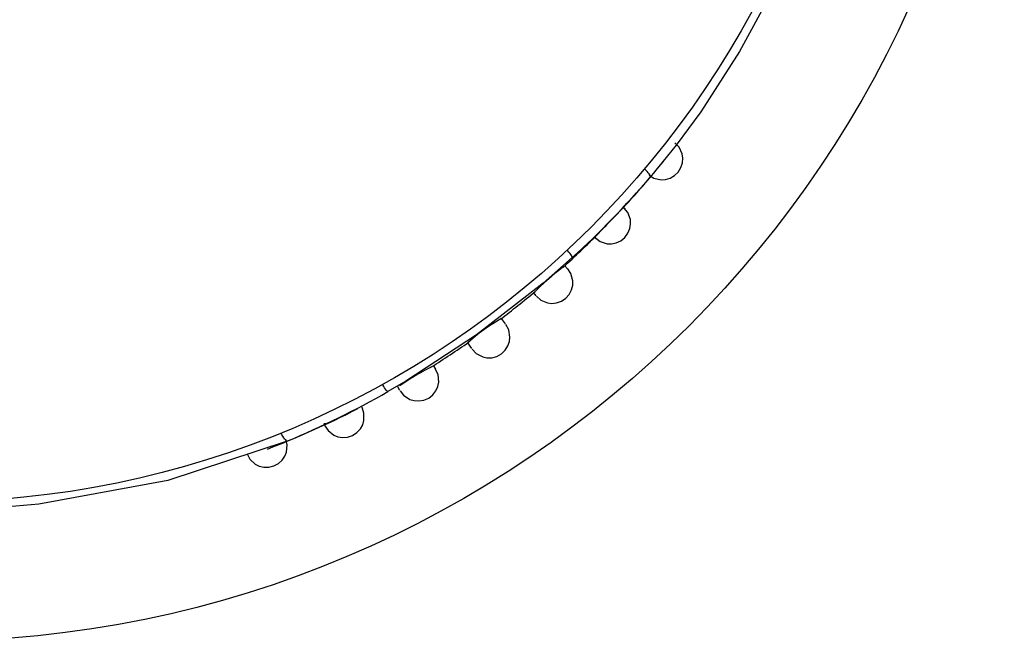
# Model space of a CAD drawing. Header units: millimetres. Extents: x -0.13 to 0.24, y 0 to 1.59.
# Tile 5 of 68: x -0.0684 to -0.04, y 0.4389 to 0.4568. Entities that reach past the tile are written whole.
import ezdxf

# ---------------------------------------------------------------- set-up
doc = ezdxf.new("R2010")
doc.units = ezdxf.units.MM
doc.layers.add('BLOCKS', color=3, linetype='Continuous')

msp = doc.modelspace()

# ---------------------------------------------------------------- linework, layer by layer
at = {"layer": 'BLOCKS'}
for points, knots in [([(-0.040013, 0.469931), (-0.040013, 0.48705), (-0.053889, 0.500928), (-0.071007, 0.500928), (-0.071007, 0.500928), (-0.088126, 0.500928), (-0.102004, 0.48705), (-0.102004, 0.469931), (-0.102004, 0.469931), (-0.102004, 0.452815), (-0.088126, 0.438935), (-0.071007, 0.438935), (-0.071007, 0.438935), (-0.053889, 0.438935), (-0.040013, 0.452815), (-0.040013, 0.469931)], [0, 0, 0, 0, 0.25, 0.25, 0.25, 0.25, 0.5, 0.5, 0.5, 0.5, 0.75, 0.75, 0.75, 0.75, 1, 1, 1, 1]), ([(-0.044015, 0.469931), (-0.044015, 0.484842), (-0.056101, 0.496926), (-0.071007, 0.496926), (-0.071007, 0.496926), (-0.085916, 0.496926), (-0.098, 0.484842), (-0.098, 0.469931), (-0.098, 0.469931), (-0.098, 0.455023), (-0.085916, 0.442939), (-0.071007, 0.442939), (-0.071007, 0.442939), (-0.056101, 0.442939), (-0.044015, 0.455023), (-0.044015, 0.469931)], [0, 0, 0, 0, 0.25, 0.25, 0.25, 0.25, 0.5, 0.5, 0.5, 0.5, 0.75, 0.75, 0.75, 0.75, 1, 1, 1, 1]), ([(-0.045128, 0.461461), (-0.045128, 0.461461), (-0.045822, 0.459569), (-0.045822, 0.459569), (-0.045822, 0.459569), (-0.045822, 0.459569), (-0.046654, 0.457723), (-0.046654, 0.457723), (-0.046654, 0.457723), (-0.046654, 0.457723), (-0.047635, 0.455907), (-0.047635, 0.455907), (-0.047635, 0.455907), (-0.047635, 0.455907), (-0.048753, 0.45417), (-0.048753, 0.45417), (-0.048753, 0.45417), (-0.048753, 0.45417), (-0.049459, 0.453212), (-0.049459, 0.453212), (-0.049459, 0.453212), (-0.049459, 0.453212), (-0.050206, 0.452291), (-0.050206, 0.452291)], [0, 0, 0, 0, 0.166667, 0.166667, 0.166667, 0.166667, 0.333333, 0.333333, 0.333333, 0.333333, 0.5, 0.5, 0.5, 0.5, 0.666667, 0.666667, 0.666667, 0.666667, 0.833333, 0.833333, 0.833333, 0.833333, 1, 1, 1, 1]), ([(-0.050241, 0.452351), (-0.050241, 0.452351), (-0.0501, 0.452264), (-0.0501, 0.452264), (-0.0501, 0.452264), (-0.0501, 0.452264), (-0.049895, 0.452216), (-0.049895, 0.452216), (-0.049895, 0.452216), (-0.049895, 0.452216), (-0.049769, 0.452225), (-0.049769, 0.452225), (-0.049769, 0.452225), (-0.049769, 0.452225), (-0.049639, 0.452262), (-0.049639, 0.452262), (-0.049639, 0.452262), (-0.049639, 0.452262), (-0.04951, 0.452334), (-0.04951, 0.452334), (-0.04951, 0.452334), (-0.04951, 0.452334), (-0.049403, 0.452438), (-0.049403, 0.452438), (-0.049403, 0.452438), (-0.049403, 0.452438), (-0.049326, 0.452566), (-0.049326, 0.452566), (-0.049326, 0.452566), (-0.049326, 0.452566), (-0.049281, 0.452705), (-0.049281, 0.452705), (-0.049281, 0.452705), (-0.049281, 0.452705), (-0.04927, 0.452839), (-0.04927, 0.452839), (-0.04927, 0.452839), (-0.04927, 0.452839), (-0.049289, 0.452964), (-0.049289, 0.452964), (-0.049289, 0.452964), (-0.049289, 0.452964), (-0.04938, 0.453156), (-0.04938, 0.453156), (-0.04938, 0.453156), (-0.04938, 0.453156), (-0.049496, 0.453276), (-0.049496, 0.453276)], [0, 0, 0, 0, 0.083333, 0.083333, 0.083333, 0.083333, 0.166667, 0.166667, 0.166667, 0.166667, 0.25, 0.25, 0.25, 0.25, 0.333333, 0.333333, 0.333333, 0.333333, 0.416667, 0.416667, 0.416667, 0.416667, 0.5, 0.5, 0.5, 0.5, 0.583333, 0.583333, 0.583333, 0.583333, 0.666667, 0.666667, 0.666667, 0.666667, 0.75, 0.75, 0.75, 0.75, 0.833333, 0.833333, 0.833333, 0.833333, 0.916667, 0.916667, 0.916667, 0.916667, 1, 1, 1, 1]), ([(-0.050206, 0.452291), (-0.050206, 0.452291), (-0.050202, 0.452307), (-0.050202, 0.452307), (-0.050202, 0.452307), (-0.050202, 0.452307), (-0.050206, 0.452328), (-0.050206, 0.452328), (-0.050206, 0.452328), (-0.050206, 0.452328), (-0.050216, 0.452353), (-0.050216, 0.452353), (-0.050216, 0.452353), (-0.050216, 0.452353), (-0.050237, 0.452384), (-0.050237, 0.452384), (-0.050237, 0.452384), (-0.050237, 0.452384), (-0.050264, 0.452417), (-0.050264, 0.452417), (-0.050264, 0.452417), (-0.050264, 0.452417), (-0.050295, 0.452456), (-0.050295, 0.452456), (-0.050295, 0.452456), (-0.050295, 0.452456), (-0.050332, 0.452494), (-0.050332, 0.452494), (-0.050332, 0.452494), (-0.050332, 0.452494), (-0.050374, 0.452529), (-0.050374, 0.452529)], [0, 0, 0, 0, 0.125, 0.125, 0.125, 0.125, 0.25, 0.25, 0.25, 0.25, 0.375, 0.375, 0.375, 0.375, 0.5, 0.5, 0.5, 0.5, 0.625, 0.625, 0.625, 0.625, 0.75, 0.75, 0.75, 0.75, 0.875, 0.875, 0.875, 0.875, 1, 1, 1, 1]), ([(-0.051785, 0.450542), (-0.051785, 0.450542), (-0.051653, 0.450442), (-0.051653, 0.450442), (-0.051653, 0.450442), (-0.051653, 0.450442), (-0.05145, 0.450374), (-0.05145, 0.450374), (-0.05145, 0.450374), (-0.05145, 0.450374), (-0.051326, 0.450372), (-0.051326, 0.450372), (-0.051326, 0.450372), (-0.051326, 0.450372), (-0.051191, 0.450399), (-0.051191, 0.450399), (-0.051191, 0.450399), (-0.051191, 0.450399), (-0.051057, 0.450459), (-0.051057, 0.450459), (-0.051057, 0.450459), (-0.051057, 0.450459), (-0.050941, 0.450554), (-0.050941, 0.450554), (-0.050941, 0.450554), (-0.050941, 0.450554), (-0.05085, 0.450674), (-0.05085, 0.450674), (-0.05085, 0.450674), (-0.05085, 0.450674), (-0.050794, 0.450809), (-0.050794, 0.450809), (-0.050794, 0.450809), (-0.050794, 0.450809), (-0.050773, 0.450943), (-0.050773, 0.450943), (-0.050773, 0.450943), (-0.050773, 0.450943), (-0.050779, 0.45107), (-0.050779, 0.45107), (-0.050779, 0.45107), (-0.050779, 0.45107), (-0.050854, 0.45127), (-0.050854, 0.45127), (-0.050854, 0.45127), (-0.050854, 0.45127), (-0.050959, 0.451399), (-0.050959, 0.451399)], [0, 0, 0, 0, 0.083333, 0.083333, 0.083333, 0.083333, 0.166667, 0.166667, 0.166667, 0.166667, 0.25, 0.25, 0.25, 0.25, 0.333333, 0.333333, 0.333333, 0.333333, 0.416667, 0.416667, 0.416667, 0.416667, 0.5, 0.5, 0.5, 0.5, 0.583333, 0.583333, 0.583333, 0.583333, 0.666667, 0.666667, 0.666667, 0.666667, 0.75, 0.75, 0.75, 0.75, 0.833333, 0.833333, 0.833333, 0.833333, 0.916667, 0.916667, 0.916667, 0.916667, 1, 1, 1, 1]), ([(-0.051071, 0.45132), (-0.051071, 0.45132), (-0.051158, 0.451229), (-0.051158, 0.451229), (-0.051158, 0.451229), (-0.051158, 0.451229), (-0.05127, 0.451115), (-0.05127, 0.451115), (-0.05127, 0.451115), (-0.05127, 0.451115), (-0.05133, 0.451055), (-0.05133, 0.451055), (-0.05133, 0.451055), (-0.05133, 0.451055), (-0.051392, 0.450993), (-0.051392, 0.450993), (-0.051392, 0.450993), (-0.051392, 0.450993), (-0.051454, 0.450927), (-0.051454, 0.450927), (-0.051454, 0.450927), (-0.051454, 0.450927), (-0.051512, 0.450865), (-0.051512, 0.450865), (-0.051512, 0.450865), (-0.051512, 0.450865), (-0.051622, 0.450751), (-0.051622, 0.450751), (-0.051622, 0.450751), (-0.051622, 0.450751), (-0.051711, 0.450658), (-0.051711, 0.450658)], [0, 0, 0, 0, 0.125, 0.125, 0.125, 0.125, 0.25, 0.25, 0.25, 0.25, 0.375, 0.375, 0.375, 0.375, 0.5, 0.5, 0.5, 0.5, 0.625, 0.625, 0.625, 0.625, 0.75, 0.75, 0.75, 0.75, 0.875, 0.875, 0.875, 0.875, 1, 1, 1, 1]), ([(-0.052452, 0.449977), (-0.052452, 0.449977), (-0.05329, 0.44924), (-0.05329, 0.44924), (-0.05329, 0.44924), (-0.05329, 0.44924), (-0.055211, 0.447751), (-0.055211, 0.447751), (-0.055211, 0.447751), (-0.055211, 0.447751), (-0.057242, 0.446422), (-0.057242, 0.446422), (-0.057242, 0.446422), (-0.057242, 0.446422), (-0.057761, 0.446118), (-0.057761, 0.446118)], [0, 0, 0, 0, 0.25, 0.25, 0.25, 0.25, 0.5, 0.5, 0.5, 0.5, 0.75, 0.75, 0.75, 0.75, 1, 1, 1, 1]), ([(-0.052452, 0.449977), (-0.052452, 0.449977), (-0.052454, 0.449989), (-0.052454, 0.449989), (-0.052454, 0.449989), (-0.052454, 0.449989), (-0.052462, 0.450006), (-0.052462, 0.450006), (-0.052462, 0.450006), (-0.052462, 0.450006), (-0.052477, 0.450032), (-0.052477, 0.450032), (-0.052477, 0.450032), (-0.052477, 0.450032), (-0.052497, 0.450061), (-0.052497, 0.450061), (-0.052497, 0.450061), (-0.052497, 0.450061), (-0.052524, 0.450099), (-0.052524, 0.450099), (-0.052524, 0.450099), (-0.052524, 0.450099), (-0.052555, 0.450136), (-0.052555, 0.450136), (-0.052555, 0.450136), (-0.052555, 0.450136), (-0.052589, 0.450175), (-0.052589, 0.450175), (-0.052589, 0.450175), (-0.052589, 0.450175), (-0.052599, 0.450188), (-0.052599, 0.450188)], [0, 0, 0, 0, 0.125, 0.125, 0.125, 0.125, 0.25, 0.25, 0.25, 0.25, 0.375, 0.375, 0.375, 0.375, 0.5, 0.5, 0.5, 0.5, 0.625, 0.625, 0.625, 0.625, 0.75, 0.75, 0.75, 0.75, 0.875, 0.875, 0.875, 0.875, 1, 1, 1, 1]), ([(-0.052717, 0.449705), (-0.052717, 0.449705), (-0.052742, 0.449681), (-0.052742, 0.449681), (-0.052742, 0.449681), (-0.052742, 0.449681), (-0.052878, 0.449577), (-0.052878, 0.449577), (-0.052878, 0.449577), (-0.052878, 0.449577), (-0.053, 0.449478), (-0.053, 0.449478), (-0.053, 0.449478), (-0.053, 0.449478), (-0.053065, 0.449424), (-0.053065, 0.449424), (-0.053065, 0.449424), (-0.053065, 0.449424), (-0.053131, 0.449366), (-0.053131, 0.449366), (-0.053131, 0.449366), (-0.053131, 0.449366), (-0.053199, 0.449308), (-0.053199, 0.449308), (-0.053199, 0.449308), (-0.053199, 0.449308), (-0.053261, 0.449252), (-0.053261, 0.449252), (-0.053261, 0.449252), (-0.053261, 0.449252), (-0.053373, 0.449147), (-0.053373, 0.449147), (-0.053373, 0.449147), (-0.053373, 0.449147), (-0.053497, 0.449024), (-0.053497, 0.449024), (-0.053497, 0.449024), (-0.053497, 0.449024), (-0.053524, 0.449004), (-0.053524, 0.449004)], [0, 0, 0, 0, 0.1, 0.1, 0.1, 0.1, 0.2, 0.2, 0.2, 0.2, 0.3, 0.3, 0.3, 0.3, 0.4, 0.4, 0.4, 0.4, 0.5, 0.5, 0.5, 0.5, 0.6, 0.6, 0.6, 0.6, 0.7, 0.7, 0.7, 0.7, 0.8, 0.8, 0.8, 0.8, 0.9, 0.9, 0.9, 0.9, 1, 1, 1, 1]), ([(-0.053487, 0.448867), (-0.053487, 0.448867), (-0.053363, 0.448755), (-0.053363, 0.448755), (-0.053363, 0.448755), (-0.053363, 0.448755), (-0.053166, 0.44867), (-0.053166, 0.44867), (-0.053166, 0.44867), (-0.053166, 0.44867), (-0.05304, 0.448656), (-0.05304, 0.448656), (-0.05304, 0.448656), (-0.05304, 0.448656), (-0.052905, 0.44867), (-0.052905, 0.44867), (-0.052905, 0.44867), (-0.052905, 0.44867), (-0.052767, 0.44872), (-0.052767, 0.44872), (-0.052767, 0.44872), (-0.052767, 0.44872), (-0.05264, 0.448805), (-0.05264, 0.448805), (-0.05264, 0.448805), (-0.05264, 0.448805), (-0.052541, 0.448917), (-0.052541, 0.448917), (-0.052541, 0.448917), (-0.052541, 0.448917), (-0.052473, 0.449047), (-0.052473, 0.449047), (-0.052473, 0.449047), (-0.052473, 0.449047), (-0.05244, 0.44918), (-0.05244, 0.44918), (-0.05244, 0.44918), (-0.05244, 0.44918), (-0.052437, 0.449306), (-0.052437, 0.449306), (-0.052437, 0.449306), (-0.052437, 0.449306), (-0.052493, 0.449513), (-0.052493, 0.449513), (-0.052493, 0.449513), (-0.052493, 0.449513), (-0.052584, 0.44965), (-0.052584, 0.44965)], [0, 0, 0, 0, 0.083333, 0.083333, 0.083333, 0.083333, 0.166667, 0.166667, 0.166667, 0.166667, 0.25, 0.25, 0.25, 0.25, 0.333333, 0.333333, 0.333333, 0.333333, 0.416667, 0.416667, 0.416667, 0.416667, 0.5, 0.5, 0.5, 0.5, 0.583333, 0.583333, 0.583333, 0.583333, 0.666667, 0.666667, 0.666667, 0.666667, 0.75, 0.75, 0.75, 0.75, 0.833333, 0.833333, 0.833333, 0.833333, 0.916667, 0.916667, 0.916667, 0.916667, 1, 1, 1, 1]), ([(-0.054499, 0.448223), (-0.054499, 0.448223), (-0.054584, 0.448169), (-0.054584, 0.448169), (-0.054584, 0.448169), (-0.054584, 0.448169), (-0.054737, 0.448074), (-0.054737, 0.448074), (-0.054737, 0.448074), (-0.054737, 0.448074), (-0.054863, 0.447994), (-0.054863, 0.447994), (-0.054863, 0.447994), (-0.054863, 0.447994), (-0.054928, 0.447946), (-0.054928, 0.447946), (-0.054928, 0.447946), (-0.054928, 0.447946), (-0.054998, 0.447896), (-0.054998, 0.447896), (-0.054998, 0.447896), (-0.054998, 0.447896), (-0.055066, 0.447847), (-0.055066, 0.447847), (-0.055066, 0.447847), (-0.055066, 0.447847), (-0.055131, 0.447797), (-0.055131, 0.447797), (-0.055131, 0.447797), (-0.055131, 0.447797), (-0.055249, 0.447702), (-0.055249, 0.447702), (-0.055249, 0.447702), (-0.055249, 0.447702), (-0.055383, 0.447588), (-0.055383, 0.447588), (-0.055383, 0.447588), (-0.055383, 0.447588), (-0.055462, 0.447522), (-0.055462, 0.447522)], [0, 0, 0, 0, 0.1, 0.1, 0.1, 0.1, 0.2, 0.2, 0.2, 0.2, 0.3, 0.3, 0.3, 0.3, 0.4, 0.4, 0.4, 0.4, 0.5, 0.5, 0.5, 0.5, 0.6, 0.6, 0.6, 0.6, 0.7, 0.7, 0.7, 0.7, 0.8, 0.8, 0.8, 0.8, 0.9, 0.9, 0.9, 0.9, 1, 1, 1, 1]), ([(-0.055335, 0.447341), (-0.055335, 0.447341), (-0.05522, 0.447219), (-0.05522, 0.447219), (-0.05522, 0.447219), (-0.05522, 0.447219), (-0.055033, 0.447116), (-0.055033, 0.447116), (-0.055033, 0.447116), (-0.055033, 0.447116), (-0.054909, 0.447091), (-0.054909, 0.447091), (-0.054909, 0.447091), (-0.054909, 0.447091), (-0.05477, 0.447095), (-0.05477, 0.447095), (-0.05477, 0.447095), (-0.05477, 0.447095), (-0.05463, 0.44713), (-0.05463, 0.44713), (-0.05463, 0.44713), (-0.05463, 0.44713), (-0.054495, 0.447205), (-0.054495, 0.447205), (-0.054495, 0.447205), (-0.054495, 0.447205), (-0.054385, 0.447308), (-0.054385, 0.447308), (-0.054385, 0.447308), (-0.054385, 0.447308), (-0.054305, 0.447433), (-0.054305, 0.447433), (-0.054305, 0.447433), (-0.054305, 0.447433), (-0.054261, 0.447563), (-0.054261, 0.447563), (-0.054261, 0.447563), (-0.054261, 0.447563), (-0.054247, 0.447689), (-0.054247, 0.447689), (-0.054247, 0.447689), (-0.054247, 0.447689), (-0.054284, 0.447898), (-0.054284, 0.447898), (-0.054284, 0.447898), (-0.054284, 0.447898), (-0.054365, 0.448047), (-0.054365, 0.448047)], [0, 0, 0, 0, 0.083333, 0.083333, 0.083333, 0.083333, 0.166667, 0.166667, 0.166667, 0.166667, 0.25, 0.25, 0.25, 0.25, 0.333333, 0.333333, 0.333333, 0.333333, 0.416667, 0.416667, 0.416667, 0.416667, 0.5, 0.5, 0.5, 0.5, 0.583333, 0.583333, 0.583333, 0.583333, 0.666667, 0.666667, 0.666667, 0.666667, 0.75, 0.75, 0.75, 0.75, 0.833333, 0.833333, 0.833333, 0.833333, 0.916667, 0.916667, 0.916667, 0.916667, 1, 1, 1, 1]), ([(-0.056507, 0.446838), (-0.056507, 0.446838), (-0.056536, 0.446816), (-0.056536, 0.446816), (-0.056536, 0.446816), (-0.056536, 0.446816), (-0.056689, 0.446737), (-0.056689, 0.446737), (-0.056689, 0.446737), (-0.056689, 0.446737), (-0.056824, 0.446663), (-0.056824, 0.446663), (-0.056824, 0.446663), (-0.056824, 0.446663), (-0.056898, 0.446621), (-0.056898, 0.446621), (-0.056898, 0.446621), (-0.056898, 0.446621), (-0.056975, 0.446576), (-0.056975, 0.446576), (-0.056975, 0.446576), (-0.056975, 0.446576), (-0.057049, 0.446528), (-0.057049, 0.446528), (-0.057049, 0.446528), (-0.057049, 0.446528), (-0.05712, 0.446485), (-0.05712, 0.446485), (-0.05712, 0.446485), (-0.05712, 0.446485), (-0.05725, 0.4464), (-0.05725, 0.4464), (-0.05725, 0.4464), (-0.05725, 0.4464), (-0.057393, 0.446302), (-0.057393, 0.446302), (-0.057393, 0.446302), (-0.057393, 0.446302), (-0.057426, 0.446286), (-0.057426, 0.446286)], [0, 0, 0, 0, 0.1, 0.1, 0.1, 0.1, 0.2, 0.2, 0.2, 0.2, 0.3, 0.3, 0.3, 0.3, 0.4, 0.4, 0.4, 0.4, 0.5, 0.5, 0.5, 0.5, 0.6, 0.6, 0.6, 0.6, 0.7, 0.7, 0.7, 0.7, 0.8, 0.8, 0.8, 0.8, 0.9, 0.9, 0.9, 0.9, 1, 1, 1, 1]), ([(-0.057412, 0.446145), (-0.057412, 0.446145), (-0.057308, 0.446013), (-0.057308, 0.446013), (-0.057308, 0.446013), (-0.057308, 0.446013), (-0.05713, 0.445895), (-0.05713, 0.445895), (-0.05713, 0.445895), (-0.05713, 0.445895), (-0.05701, 0.445859), (-0.05701, 0.445859), (-0.05701, 0.445859), (-0.05701, 0.445859), (-0.056871, 0.445851), (-0.056871, 0.445851), (-0.056871, 0.445851), (-0.056871, 0.445851), (-0.056729, 0.445874), (-0.056729, 0.445874), (-0.056729, 0.445874), (-0.056729, 0.445874), (-0.056588, 0.445934), (-0.056588, 0.445934), (-0.056588, 0.445934), (-0.056588, 0.445934), (-0.05647, 0.446029), (-0.05647, 0.446029), (-0.05647, 0.446029), (-0.05647, 0.446029), (-0.056381, 0.446145), (-0.056381, 0.446145), (-0.056381, 0.446145), (-0.056381, 0.446145), (-0.056325, 0.446271), (-0.056325, 0.446271), (-0.056325, 0.446271), (-0.056325, 0.446271), (-0.0563, 0.446395), (-0.0563, 0.446395), (-0.0563, 0.446395), (-0.0563, 0.446395), (-0.056319, 0.446607), (-0.056319, 0.446607), (-0.056319, 0.446607), (-0.056319, 0.446607), (-0.056387, 0.44676), (-0.056387, 0.44676)], [0, 0, 0, 0, 0.083333, 0.083333, 0.083333, 0.083333, 0.166667, 0.166667, 0.166667, 0.166667, 0.25, 0.25, 0.25, 0.25, 0.333333, 0.333333, 0.333333, 0.333333, 0.416667, 0.416667, 0.416667, 0.416667, 0.5, 0.5, 0.5, 0.5, 0.583333, 0.583333, 0.583333, 0.583333, 0.666667, 0.666667, 0.666667, 0.666667, 0.75, 0.75, 0.75, 0.75, 0.833333, 0.833333, 0.833333, 0.833333, 0.916667, 0.916667, 0.916667, 0.916667, 1, 1, 1, 1]), ([(-0.057761, 0.446118), (-0.057761, 0.446118), (-0.057774, 0.446122), (-0.057774, 0.446122), (-0.057774, 0.446122), (-0.057774, 0.446122), (-0.057788, 0.446137), (-0.057788, 0.446137), (-0.057788, 0.446137), (-0.057788, 0.446137), (-0.057809, 0.44616), (-0.057809, 0.44616), (-0.057809, 0.44616), (-0.057809, 0.44616), (-0.05783, 0.446186), (-0.05783, 0.446186), (-0.05783, 0.446186), (-0.05783, 0.446186), (-0.057857, 0.446224), (-0.057857, 0.446224), (-0.057857, 0.446224), (-0.057857, 0.446224), (-0.057882, 0.446265), (-0.057882, 0.446265), (-0.057882, 0.446265), (-0.057882, 0.446265), (-0.057911, 0.446311), (-0.057911, 0.446311), (-0.057911, 0.446311), (-0.057911, 0.446311), (-0.057919, 0.446325), (-0.057919, 0.446325)], [0, 0, 0, 0, 0.125, 0.125, 0.125, 0.125, 0.25, 0.25, 0.25, 0.25, 0.375, 0.375, 0.375, 0.375, 0.5, 0.5, 0.5, 0.5, 0.625, 0.625, 0.625, 0.625, 0.75, 0.75, 0.75, 0.75, 0.875, 0.875, 0.875, 0.875, 1, 1, 1, 1]), ([(-0.058639, 0.445623), (-0.058639, 0.445623), (-0.058753, 0.445567), (-0.058753, 0.445567), (-0.058753, 0.445567), (-0.058753, 0.445567), (-0.058896, 0.445501), (-0.058896, 0.445501), (-0.058896, 0.445501), (-0.058896, 0.445501), (-0.058972, 0.445464), (-0.058972, 0.445464), (-0.058972, 0.445464), (-0.058972, 0.445464), (-0.059053, 0.445425), (-0.059053, 0.445425), (-0.059053, 0.445425), (-0.059053, 0.445425), (-0.059134, 0.445385), (-0.059134, 0.445385), (-0.059134, 0.445385), (-0.059134, 0.445385), (-0.059213, 0.445346), (-0.059213, 0.445346), (-0.059213, 0.445346), (-0.059213, 0.445346), (-0.059351, 0.445278), (-0.059351, 0.445278), (-0.059351, 0.445278), (-0.059351, 0.445278), (-0.059509, 0.445201), (-0.059509, 0.445201), (-0.059509, 0.445201), (-0.059509, 0.445201), (-0.059602, 0.445189), (-0.059602, 0.445189)], [0, 0, 0, 0, 0.111111, 0.111111, 0.111111, 0.111111, 0.222222, 0.222222, 0.222222, 0.222222, 0.333333, 0.333333, 0.333333, 0.333333, 0.444444, 0.444444, 0.444444, 0.444444, 0.555556, 0.555556, 0.555556, 0.555556, 0.666667, 0.666667, 0.666667, 0.666667, 0.777778, 0.777778, 0.777778, 0.777778, 0.888889, 0.888889, 0.888889, 0.888889, 1, 1, 1, 1]), ([(-0.059577, 0.445137), (-0.059577, 0.445137), (-0.059486, 0.444996), (-0.059486, 0.444996), (-0.059486, 0.444996), (-0.059486, 0.444996), (-0.059318, 0.444866), (-0.059318, 0.444866), (-0.059318, 0.444866), (-0.059318, 0.444866), (-0.059202, 0.444818), (-0.059202, 0.444818), (-0.059202, 0.444818), (-0.059202, 0.444818), (-0.059066, 0.444797), (-0.059066, 0.444797), (-0.059066, 0.444797), (-0.059066, 0.444797), (-0.058923, 0.44481), (-0.058923, 0.44481), (-0.058923, 0.44481), (-0.058923, 0.44481), (-0.058778, 0.44486), (-0.058778, 0.44486), (-0.058778, 0.44486), (-0.058778, 0.44486), (-0.058652, 0.44494), (-0.058652, 0.44494), (-0.058652, 0.44494), (-0.058652, 0.44494), (-0.058554, 0.445048), (-0.058554, 0.445048), (-0.058554, 0.445048), (-0.058554, 0.445048), (-0.058486, 0.445168), (-0.058486, 0.445168), (-0.058486, 0.445168), (-0.058486, 0.445168), (-0.058453, 0.445288), (-0.058453, 0.445288), (-0.058453, 0.445288), (-0.058453, 0.445288), (-0.058453, 0.445501), (-0.058453, 0.445501), (-0.058453, 0.445501), (-0.058453, 0.445501), (-0.058507, 0.445659), (-0.058507, 0.445659)], [0, 0, 0, 0, 0.083333, 0.083333, 0.083333, 0.083333, 0.166667, 0.166667, 0.166667, 0.166667, 0.25, 0.25, 0.25, 0.25, 0.333333, 0.333333, 0.333333, 0.333333, 0.416667, 0.416667, 0.416667, 0.416667, 0.5, 0.5, 0.5, 0.5, 0.583333, 0.583333, 0.583333, 0.583333, 0.666667, 0.666667, 0.666667, 0.666667, 0.75, 0.75, 0.75, 0.75, 0.833333, 0.833333, 0.833333, 0.833333, 0.916667, 0.916667, 0.916667, 0.916667, 1, 1, 1, 1]), ([(-0.060659, 0.444696), (-0.060659, 0.444696), (-0.060676, 0.444698), (-0.060676, 0.444698), (-0.060676, 0.444698), (-0.060676, 0.444698), (-0.060695, 0.444708), (-0.060695, 0.444708), (-0.060695, 0.444708), (-0.060695, 0.444708), (-0.060713, 0.444727), (-0.060713, 0.444727), (-0.060713, 0.444727), (-0.060713, 0.444727), (-0.060738, 0.444754), (-0.060738, 0.444754), (-0.060738, 0.444754), (-0.060738, 0.444754), (-0.060761, 0.444791), (-0.060761, 0.444791), (-0.060761, 0.444791), (-0.060761, 0.444791), (-0.060786, 0.444833), (-0.060786, 0.444833), (-0.060786, 0.444833), (-0.060786, 0.444833), (-0.060813, 0.44488), (-0.060813, 0.44488), (-0.060813, 0.44488), (-0.060813, 0.44488), (-0.060833, 0.44493), (-0.060833, 0.44493)], [0, 0, 0, 0, 0.125, 0.125, 0.125, 0.125, 0.25, 0.25, 0.25, 0.25, 0.375, 0.375, 0.375, 0.375, 0.5, 0.5, 0.5, 0.5, 0.625, 0.625, 0.625, 0.625, 0.75, 0.75, 0.75, 0.75, 0.875, 0.875, 0.875, 0.875, 1, 1, 1, 1]), ([(-0.060659, 0.444696), (-0.060659, 0.444696), (-0.064094, 0.443562), (-0.064094, 0.443562), (-0.064094, 0.443562), (-0.064094, 0.443562), (-0.067809, 0.442881), (-0.067809, 0.442881), (-0.067809, 0.442881), (-0.067809, 0.442881), (-0.069372, 0.442748), (-0.069372, 0.442748), (-0.069372, 0.442748), (-0.069372, 0.442748), (-0.070947, 0.442701), (-0.070947, 0.442701)], [0, 0, 0, 0, 0.25, 0.25, 0.25, 0.25, 0.5, 0.5, 0.5, 0.5, 0.75, 0.75, 0.75, 0.75, 1, 1, 1, 1]), ([(-0.061815, 0.444325), (-0.061815, 0.444325), (-0.061736, 0.444176), (-0.061736, 0.444176), (-0.061736, 0.444176), (-0.061736, 0.444176), (-0.061581, 0.444034), (-0.061581, 0.444034), (-0.061581, 0.444034), (-0.061581, 0.444034), (-0.061469, 0.443978), (-0.061469, 0.443978), (-0.061469, 0.443978), (-0.061469, 0.443978), (-0.061338, 0.443943), (-0.061338, 0.443943), (-0.061338, 0.443943), (-0.061338, 0.443943), (-0.061191, 0.443943), (-0.061191, 0.443943), (-0.061191, 0.443943), (-0.061191, 0.443943), (-0.061047, 0.44398), (-0.061047, 0.44398), (-0.061047, 0.44398), (-0.061047, 0.44398), (-0.060914, 0.44405), (-0.060914, 0.44405), (-0.060914, 0.44405), (-0.060914, 0.44405), (-0.060806, 0.44415), (-0.060806, 0.44415), (-0.060806, 0.44415), (-0.060806, 0.44415), (-0.06073, 0.444261), (-0.06073, 0.444261), (-0.06073, 0.444261), (-0.06073, 0.444261), (-0.060684, 0.444379), (-0.060684, 0.444379), (-0.060684, 0.444379), (-0.060684, 0.444379), (-0.060666, 0.444588), (-0.060666, 0.444588), (-0.060666, 0.444588), (-0.060666, 0.444588), (-0.060705, 0.444752), (-0.060705, 0.444752)], [0, 0, 0, 0, 0.083333, 0.083333, 0.083333, 0.083333, 0.166667, 0.166667, 0.166667, 0.166667, 0.25, 0.25, 0.25, 0.25, 0.333333, 0.333333, 0.333333, 0.333333, 0.416667, 0.416667, 0.416667, 0.416667, 0.5, 0.5, 0.5, 0.5, 0.583333, 0.583333, 0.583333, 0.583333, 0.666667, 0.666667, 0.666667, 0.666667, 0.75, 0.75, 0.75, 0.75, 0.833333, 0.833333, 0.833333, 0.833333, 0.916667, 0.916667, 0.916667, 0.916667, 1, 1, 1, 1])]:
    msp.add_open_spline(points, degree=3, knots=knots, dxfattribs=at)
for points in [[(-0.051071, 0.451318), (-0.050632, 0.451788), (-0.050212, 0.452272), (-0.049806, 0.452771)], [(-0.052452, 0.449977), (-0.051657, 0.450701), (-0.050908, 0.451475), (-0.050206, 0.452291)], [(-0.051001, 0.451438), (-0.051001, 0.451438), (-0.050933, 0.451376), (-0.050933, 0.451376)], [(-0.052715, 0.449701), (-0.052371, 0.45001), (-0.052038, 0.450331), (-0.051711, 0.450656)], [(-0.051827, 0.450583), (-0.051827, 0.450583), (-0.051761, 0.450519), (-0.051761, 0.450519)], [(-0.052675, 0.449749), (-0.052675, 0.449749), (-0.052591, 0.449656), (-0.052591, 0.449656)], [(-0.05452, 0.448203), (-0.054182, 0.448461), (-0.053849, 0.448726), (-0.05352, 0.449)], [(-0.053493, 0.448873), (-0.053493, 0.448873), (-0.053572, 0.448969), (-0.053572, 0.448969)], [(-0.054499, 0.448223), (-0.054499, 0.448223), (-0.054381, 0.448066), (-0.054381, 0.448066)], [(-0.056505, 0.446832), (-0.056143, 0.44706), (-0.055785, 0.447296), (-0.055435, 0.44754)], [(-0.055348, 0.44736), (-0.055348, 0.44736), (-0.055462, 0.447522), (-0.055462, 0.447522)], [(-0.056457, 0.446874), (-0.056457, 0.446874), (-0.056391, 0.446766), (-0.056391, 0.446766)], [(-0.057414, 0.446151), (-0.057414, 0.446151), (-0.057478, 0.446259), (-0.057478, 0.446259)], [(-0.060659, 0.444696), (-0.059666, 0.44511), (-0.058697, 0.445586), (-0.057761, 0.446118)], [(-0.058534, 0.44571), (-0.058534, 0.44571), (-0.05849, 0.44563), (-0.05849, 0.44563)], [(-0.061229, 0.444468), (-0.060413, 0.444783), (-0.059612, 0.445137), (-0.058828, 0.445526)], [(-0.059602, 0.445191), (-0.059602, 0.445191), (-0.059562, 0.445106), (-0.059562, 0.445106)]]:
    msp.add_open_spline(points, degree=3, dxfattribs=at)

doc.saveas('drawing.dxf')
